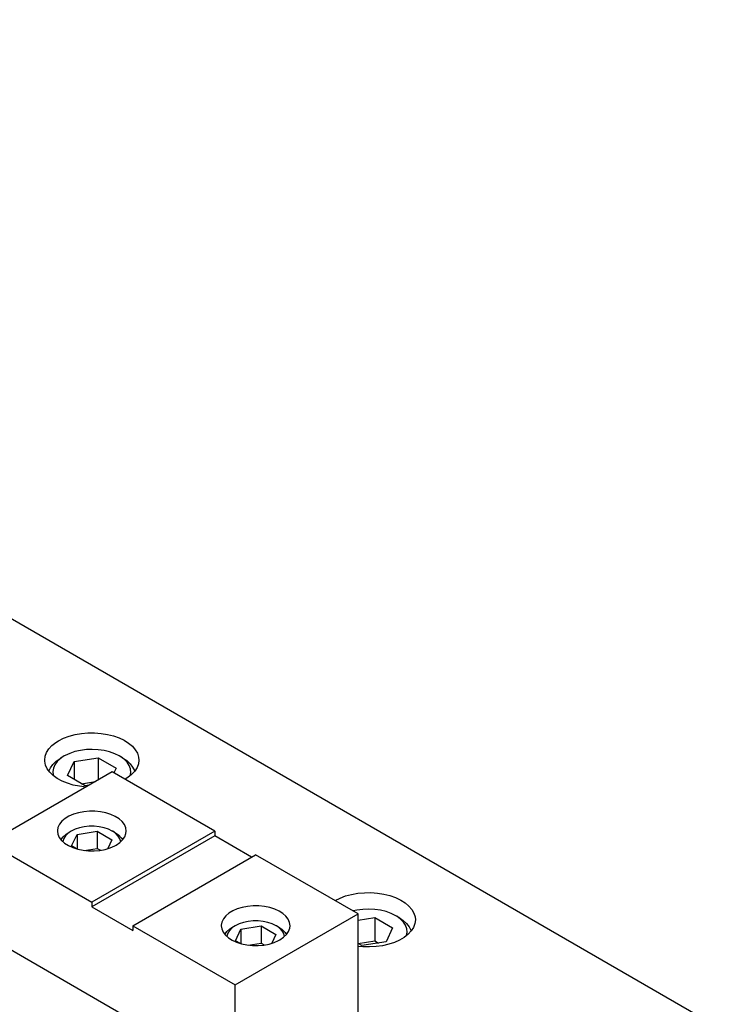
# Model space of a CAD drawing. Header units: inches. Extents: x 3 to 351, y 4 to 271.
# Tile 251 of 256: x 55.14 to 61.16, y 260.49 to 268.98. Entities that reach past the tile are written whole.
import ezdxf

# ---------------------------------------------------------------- set-up
doc = ezdxf.new("R2010")
doc.units = ezdxf.units.IN
doc.header["$LTSCALE"] = 0.5
doc.header["$MEASUREMENT"] = 0
doc.layers.add('DSS', color=7, linetype='Continuous')

msp = doc.modelspace()

# ---------------------------------------------------------------- linework, layer by layer
at = {"layer": 'DSS', "color": 254, "linetype": 'Continuous'}
for p, q in [((61.16, 260.2932), (46.1163, 268.9786)), ((55.6167, 262.8127), (55.6712, 262.8222)), ((55.6712, 262.8222), (55.7275, 262.8273)), ((55.7275, 262.8273), (55.7845, 262.8277)), ((55.7845, 262.8277), (55.841, 262.8235)), ((55.841, 262.8235), (55.8959, 262.8149)), ((55.4175, 262.7184), (55.4512, 262.745)), ((55.4512, 262.745), (55.4742, 262.7594)), ((55.4742, 262.7594), (55.5172, 262.781)), ((55.5172, 262.781), (55.565, 262.7988)), ((55.565, 262.7988), (55.6167, 262.8127)), ((55.8959, 262.8149), (55.9482, 262.8018)), ((55.9482, 262.8018), (55.9969, 262.7847)), ((55.9969, 262.7847), (56.0409, 262.7638)), ((56.0409, 262.7638), (56.0794, 262.7395)), ((56.0794, 262.7395), (56.1116, 262.7124)), ((55.3592, 262.6264), (55.3711, 262.6585)), ((55.3711, 262.6585), (55.3906, 262.6894)), ((55.3906, 262.6894), (55.4175, 262.7184)), ((56.1116, 262.7124), (56.137, 262.683)), ((56.137, 262.683), (56.155, 262.6518)), ((56.155, 262.6518), (56.1652, 262.6194)), ((55.3552, 262.5935), (55.3592, 262.6264)), ((55.3556, 262.5831), (55.3552, 262.5935)), ((55.3621, 262.5504), (55.3556, 262.5831)), ((56.1677, 262.5935), (56.1637, 262.5607)), ((56.1652, 262.6194), (56.1677, 262.5935)), ((55.3765, 262.5186), (55.3621, 262.5504)), ((55.3984, 262.4882), (55.3765, 262.5186)), ((55.4275, 262.4599), (55.3984, 262.4882)), ((56.1322, 262.4977), (56.1053, 262.4687)), ((56.1518, 262.5286), (56.1322, 262.4977)), ((56.1637, 262.5607), (56.1518, 262.5286)), ((55.4632, 262.4343), (55.4275, 262.4599)), ((55.5047, 262.4118), (55.4632, 262.4343)), ((55.5513, 262.3928), (55.5047, 262.4118)), ((56.0717, 262.4421), (56.0487, 262.4277)), ((56.1053, 262.4687), (56.0717, 262.4421)), ((55.602, 262.3778), (55.5513, 262.3928)), ((55.6558, 262.3671), (55.602, 262.3778)), ((55.7117, 262.3608), (55.6558, 262.3671)), ((57.8606, 261.3816), (57.9036, 261.4031)), ((57.9036, 261.4031), (57.9515, 261.421)), ((57.9515, 261.421), (58.0031, 261.4349)), ((58.0031, 261.4349), (58.0577, 261.4444)), ((58.0577, 261.4444), (58.114, 261.4494)), ((58.114, 261.4494), (58.1709, 261.4499)), ((58.1709, 261.4499), (58.2275, 261.4457)), ((58.2275, 261.4457), (58.2824, 261.437)), ((58.2824, 261.437), (58.3347, 261.424)), ((58.3347, 261.424), (58.3833, 261.4069)), ((58.3833, 261.4069), (58.4273, 261.386)), ((58.4273, 261.386), (58.4658, 261.3617)), ((58.4658, 261.3617), (58.4981, 261.3346)), ((58.4981, 261.3346), (58.5235, 261.3051)), ((58.5235, 261.3051), (58.5414, 261.2739)), ((58.5414, 261.2739), (58.5517, 261.2416)), ((58.5541, 261.2157), (58.5502, 261.1829)), ((58.5517, 261.2416), (58.5541, 261.2157)), ((58.5382, 261.1507), (58.5187, 261.1198)), ((58.5502, 261.1829), (58.5382, 261.1507)), ((58.4184, 261.0407), (58.3733, 261.0206)), ((58.4581, 261.0643), (58.4184, 261.0407)), ((58.4918, 261.0908), (58.4581, 261.0643)), ((58.5187, 261.1198), (58.4918, 261.0908)), ((58.1019, 260.9827), (58.0595, 260.9868)), ((58.1588, 260.9813), (58.1019, 260.9827)), ((58.2155, 260.9844), (58.1588, 260.9813)), ((58.2709, 260.9922), (58.2155, 260.9844)), ((58.3238, 261.0043), (58.2709, 260.9922)), ((58.3733, 261.0206), (58.3238, 261.0043))]:
    msp.add_line(p, q, dxfattribs=at)
at = {"layer": 'DSS', "color": 9, "linetype": 'Continuous'}
for p, q in [((58.6606, 258.8785), (51.7309, 262.8793)), ((55.9382, 262.4915), (54.8775, 261.8791)), ((56.8221, 261.9812), (55.9382, 262.4915)), ((55.6459, 262.1391), (55.6028, 262.1261)), ((55.6922, 262.1479), (55.6459, 262.1391)), ((55.7403, 262.1522), (55.6922, 262.1479)), ((55.789, 262.1519), (55.7403, 262.1522)), ((55.8369, 262.147), (55.789, 262.1519)), ((55.8828, 262.1376), (55.8369, 262.147)), ((55.5029, 262.0655), (55.4826, 262.04)), ((55.5303, 262.0888), (55.5029, 262.0655)), ((55.5639, 262.1091), (55.5303, 262.0888)), ((55.6028, 262.1261), (55.5639, 262.1091)), ((55.9255, 262.124), (55.8828, 262.1376)), ((55.9637, 262.1066), (55.9255, 262.124)), ((55.9965, 262.0858), (55.9637, 262.1066)), ((56.023, 262.0623), (55.9965, 262.0858)), ((56.0424, 262.0365), (56.023, 262.0623)), ((55.4646, 261.9849), (55.4645, 261.9812)), ((55.4645, 261.9812), (55.4685, 261.9532)), ((55.4697, 262.0129), (55.4646, 261.9849)), ((55.4826, 262.04), (55.4697, 262.0129)), ((56.8221, 261.9812), (55.7614, 261.3688)), ((56.0543, 262.0092), (56.0424, 262.0365)), ((56.0583, 261.9812), (56.0543, 262.0092)), ((56.0558, 261.9592), (56.0583, 261.9812)), ((56.8221, 261.9812), (56.8221, 261.9404)), ((55.4685, 261.9532), (55.4804, 261.9259)), ((55.4804, 261.9259), (55.4998, 261.9001)), ((55.4998, 261.9001), (55.5263, 261.8765)), ((56.8221, 261.9404), (55.7614, 261.328)), ((56.0028, 261.8814), (56.0278, 261.9056)), ((56.0278, 261.9056), (56.0457, 261.9317)), ((56.0457, 261.9317), (56.0558, 261.9592)), ((57.1403, 261.7567), (56.8221, 261.9404)), ((54.8775, 261.8791), (55.7614, 261.3688)), ((55.5263, 261.8765), (55.5591, 261.8558)), ((55.5591, 261.8558), (55.5973, 261.8383)), ((55.5973, 261.8383), (55.64, 261.8248)), ((55.64, 261.8248), (55.6859, 261.8154)), ((55.6859, 261.8154), (55.7339, 261.8105)), ((55.7339, 261.8105), (55.7825, 261.8102)), ((55.7825, 261.8102), (55.8307, 261.8145)), ((55.8307, 261.8145), (55.8769, 261.8233)), ((55.8769, 261.8233), (55.9201, 261.8363)), ((55.9201, 261.8363), (55.959, 261.8532)), ((55.959, 261.8532), (55.9713, 261.86)), ((55.9713, 261.86), (56.0028, 261.8814)), ((56.115, 261.1647), (57.1756, 261.7771)), ((58.0595, 261.2668), (57.1756, 261.7771)), ((55.7614, 261.3688), (55.7614, 261.328)), ((55.7614, 261.328), (56.115, 261.1239)), ((56.9781, 261.2926), (56.9445, 261.2723)), ((57.017, 261.3096), (56.9781, 261.2926)), ((57.0601, 261.3226), (57.017, 261.3096)), ((57.1064, 261.3314), (57.0601, 261.3226)), ((57.1545, 261.3357), (57.1064, 261.3314)), ((57.2032, 261.3354), (57.1545, 261.3357)), ((57.2511, 261.3305), (57.2032, 261.3354)), ((57.2971, 261.3211), (57.2511, 261.3305)), ((57.3397, 261.3075), (57.2971, 261.3211)), ((57.3779, 261.2901), (57.3397, 261.3075)), ((57.4107, 261.2694), (57.3779, 261.2901)), ((56.8968, 261.2235), (56.8839, 261.1964)), ((56.9172, 261.249), (56.8968, 261.2235)), ((56.9445, 261.2723), (56.9172, 261.249)), ((56.9988, 260.6544), (58.0595, 261.2668)), ((57.4372, 261.2458), (57.4107, 261.2694)), ((57.4566, 261.22), (57.4372, 261.2458)), ((57.4685, 261.1927), (57.4566, 261.22)), ((58.0595, 259.8379), (58.0595, 261.2668)), ((56.115, 261.1647), (56.9988, 260.6544)), ((56.115, 261.1647), (56.115, 261.1239)), ((56.8839, 261.1964), (56.8788, 261.1684)), ((56.8788, 261.1684), (56.8788, 261.1647)), ((56.8788, 261.1647), (56.8827, 261.1367)), ((56.8827, 261.1367), (56.8946, 261.1094)), ((57.4599, 261.1152), (57.47, 261.1427)), ((57.4725, 261.1647), (57.4685, 261.1927)), ((57.47, 261.1427), (57.4725, 261.1647)), ((56.8946, 261.1094), (56.914, 261.0836)), ((56.914, 261.0836), (56.9405, 261.06)), ((56.9405, 261.06), (56.9733, 261.0393)), ((56.9733, 261.0393), (57.0115, 261.0219)), ((57.3343, 261.0198), (57.3732, 261.0368)), ((57.3732, 261.0368), (57.3855, 261.0435)), ((57.3855, 261.0435), (57.417, 261.0649)), ((57.417, 261.0649), (57.442, 261.0891)), ((57.442, 261.0891), (57.4599, 261.1152)), ((57.0115, 261.0219), (57.0542, 261.0083)), ((57.0542, 261.0083), (57.1001, 260.9989)), ((57.1001, 260.9989), (57.1481, 260.994)), ((57.1481, 260.994), (57.1968, 260.9937)), ((57.1968, 260.9937), (57.2449, 260.998)), ((57.2449, 260.998), (57.2911, 261.0068)), ((57.2911, 261.0068), (57.3343, 261.0198)), ((56.9988, 259.8379), (56.9988, 260.6544))]:
    msp.add_line(p, q, dxfattribs=at)
at = {"layer": 'DSS', "color": 132, "linetype": 'Continuous'}
for p, q in [((55.5707, 262.6511), (55.5304, 262.6323)), ((55.6155, 262.6662), (55.5707, 262.6511)), ((55.6637, 262.6771), (55.6155, 262.6662)), ((55.7143, 262.6835), (55.6637, 262.6771)), ((55.766, 262.6854), (55.7143, 262.6835)), ((55.8176, 262.6827), (55.766, 262.6854)), ((55.8678, 262.6754), (55.8176, 262.6827)), ((55.9156, 262.6638), (55.8678, 262.6754)), ((55.9596, 262.6481), (55.9156, 262.6638)), ((55.4257, 262.5561), (55.4536, 262.5833)), ((55.4629, 262.5805), (55.4428, 262.5529)), ((55.4536, 262.5833), (55.4881, 262.6078)), ((55.4902, 262.6059), (55.4629, 262.5805)), ((55.4881, 262.6078), (55.4962, 262.6127)), ((55.5239, 262.6286), (55.4902, 262.6059)), ((55.5239, 262.6286), (55.4962, 262.6127)), ((55.5304, 262.6323), (55.5239, 262.6286)), ((55.5523, 262.4591), (55.6083, 262.5799)), ((55.6083, 262.5799), (55.8174, 262.6122)), ((55.6083, 262.5799), (55.6083, 262.4268)), ((55.8174, 262.6122), (55.9705, 262.5238)), ((55.8174, 262.6122), (55.8174, 262.4218)), ((55.999, 262.6286), (55.9596, 262.6481)), ((56.0266, 262.6127), (55.999, 262.6286)), ((56.0074, 262.6235), (55.999, 262.6286)), ((56.0397, 262.6001), (56.0074, 262.6235)), ((56.0266, 262.6127), (56.0624, 262.5888)), ((56.0653, 262.5741), (56.0397, 262.6001)), ((56.0624, 262.5888), (56.0917, 262.5621)), ((56.0837, 262.5462), (56.0653, 262.5741)), ((55.3918, 262.4962), (55.405, 262.5269)), ((55.405, 262.5269), (55.4257, 262.5561)), ((55.4302, 262.5239), (55.4255, 262.4941)), ((55.4255, 262.4941), (55.4288, 262.4643)), ((55.4428, 262.5529), (55.4302, 262.5239)), ((55.9705, 262.5238), (55.9519, 262.4836)), ((56.0945, 262.5169), (56.0837, 262.5462)), ((56.0917, 262.5621), (56.114, 262.5332)), ((56.0921, 262.4573), (56.0973, 262.4871)), ((56.0973, 262.4871), (56.0945, 262.5169)), ((56.114, 262.5332), (56.1289, 262.5028)), ((56.1289, 262.5028), (56.131, 262.4962)), ((55.4288, 262.4643), (55.4307, 262.4573)), ((55.7054, 262.3707), (55.5523, 262.4591)), ((55.6725, 262.3897), (55.7947, 262.4087)), ((55.7377, 262.3757), (55.7054, 262.3707)), ((55.5846, 261.9812), (55.5566, 261.9619)), ((55.5846, 261.9812), (55.5625, 261.9684)), ((55.618, 261.9974), (55.5846, 261.9812)), ((55.5846, 261.9812), (55.5846, 261.9812)), ((55.6558, 262.0099), (55.618, 261.9974)), ((55.6338, 261.9528), (55.8081, 261.9797)), ((55.6967, 262.0185), (55.6558, 262.0099)), ((55.7396, 262.0229), (55.6967, 262.0185)), ((55.7832, 262.0229), (55.7396, 262.0229)), ((55.8261, 262.0185), (55.7832, 262.0229)), ((55.8081, 261.9797), (55.9357, 261.9061)), ((55.8081, 261.9797), (55.8081, 261.8311)), ((55.8671, 262.0099), (55.8261, 262.0185)), ((55.9048, 261.9974), (55.8671, 262.0099)), ((55.9382, 261.9812), (55.9048, 261.9974)), ((55.9603, 261.9684), (55.9382, 261.9812)), ((55.9423, 261.9787), (55.9382, 261.9812)), ((55.9695, 261.9591), (55.9423, 261.9787)), ((55.495, 261.9056), (55.5139, 261.9307)), ((55.5124, 261.8917), (55.5119, 261.8883)), ((55.5199, 261.9165), (55.5124, 261.8917)), ((55.5139, 261.9307), (55.5398, 261.9536)), ((55.5348, 261.9401), (55.5199, 261.9165)), ((55.5566, 261.9619), (55.5348, 261.9401)), ((55.5398, 261.9536), (55.5625, 261.9684)), ((55.5871, 261.8522), (55.6338, 261.9528)), ((55.6338, 261.9528), (55.6338, 261.8264)), ((55.9357, 261.9061), (55.9002, 261.8297)), ((55.9603, 261.9684), (55.9909, 261.9475)), ((55.9904, 261.937), (55.9695, 261.9591)), ((56.0044, 261.9132), (55.9904, 261.937)), ((55.9909, 261.9475), (56.0149, 261.9239)), ((56.0109, 261.8883), (56.0044, 261.9132)), ((56.0149, 261.9239), (56.0279, 261.9056)), ((55.6297, 261.8276), (55.5871, 261.8522)), ((55.6967, 261.8139), (55.8081, 261.8311)), ((55.8081, 261.8311), (55.8357, 261.8152)), ((58.0502, 261.2992), (58.0158, 261.292)), ((58.1008, 261.3057), (58.0502, 261.2992)), ((58.1525, 261.3076), (58.1008, 261.3057)), ((58.2041, 261.3049), (58.1525, 261.3076)), ((58.2543, 261.2976), (58.2041, 261.3049)), ((58.3021, 261.286), (58.2543, 261.2976)), ((57.1538, 261.2064), (57.1109, 261.2021)), ((57.1974, 261.2064), (57.1538, 261.2064)), ((57.2403, 261.2021), (57.1974, 261.2064)), ((58.0595, 261.212), (58.2039, 261.2344)), ((58.2039, 261.2344), (58.357, 261.146)), ((58.2039, 261.2344), (58.2039, 261.0343)), ((58.3461, 261.2703), (58.3021, 261.286)), ((58.3855, 261.2508), (58.3461, 261.2703)), ((58.4131, 261.2349), (58.3855, 261.2508)), ((58.3939, 261.2457), (58.3855, 261.2508)), ((58.4262, 261.2223), (58.3939, 261.2457)), ((58.4131, 261.2349), (58.4488, 261.2109)), ((58.4518, 261.1963), (58.4262, 261.2223)), ((58.4488, 261.2109), (58.4782, 261.1843)), ((56.9281, 261.1142), (56.954, 261.1371)), ((56.949, 261.1236), (56.9341, 261.1)), ((56.9708, 261.1454), (56.949, 261.1236)), ((56.954, 261.1371), (56.9767, 261.1519)), ((56.9988, 261.1647), (56.9708, 261.1454)), ((56.9988, 261.1647), (56.9767, 261.1519)), ((56.9989, 261.1647), (56.9988, 261.1647)), ((57.0322, 261.1809), (56.9989, 261.1647)), ((57.0014, 261.0357), (57.048, 261.1363)), ((57.07, 261.1935), (57.0322, 261.1809)), ((57.048, 261.1363), (57.2223, 261.1633)), ((57.048, 261.1363), (57.048, 261.0099)), ((57.1109, 261.2021), (57.07, 261.1935)), ((57.2223, 261.1633), (57.3499, 261.0896)), ((57.2223, 261.1633), (57.2223, 261.0147)), ((57.2813, 261.1935), (57.2403, 261.2021)), ((57.319, 261.1809), (57.2813, 261.1935)), ((57.3524, 261.1647), (57.319, 261.1809)), ((57.3745, 261.1519), (57.3524, 261.1647)), ((57.3565, 261.1623), (57.3524, 261.1647)), ((57.3838, 261.1426), (57.3565, 261.1623)), ((57.3745, 261.1519), (57.4051, 261.131)), ((57.4046, 261.1205), (57.3838, 261.1426)), ((57.4186, 261.0967), (57.4046, 261.1205)), ((57.4051, 261.131), (57.4291, 261.1075)), ((58.357, 261.146), (58.301, 261.0253)), ((58.4702, 261.1684), (58.4518, 261.1963)), ((58.4809, 261.1391), (58.4702, 261.1684)), ((58.4782, 261.1843), (58.5005, 261.1554)), ((58.4838, 261.1092), (58.4809, 261.1391)), ((58.5005, 261.1554), (58.5153, 261.125)), ((58.5153, 261.125), (58.5175, 261.1184)), ((56.9092, 261.0891), (56.9281, 261.1142)), ((56.9266, 261.0752), (56.9261, 261.0718)), ((56.9341, 261.1), (56.9266, 261.0752)), ((57.044, 261.0111), (57.0014, 261.0357)), ((57.3499, 261.0896), (57.3144, 261.0132)), ((57.4251, 261.0718), (57.4186, 261.0967)), ((57.4291, 261.1075), (57.4421, 261.0891)), ((58.4786, 261.0795), (58.4838, 261.1092)), ((57.1109, 260.9974), (57.2223, 261.0147)), ((57.2223, 261.0147), (57.2499, 260.9988)), ((58.0595, 261.012), (58.2039, 261.0343)), ((58.0919, 260.9929), (58.0595, 261.0116)), ((58.301, 261.0253), (58.0919, 260.9929)), ((58.2039, 261.0343), (58.2369, 261.0153))]:
    msp.add_line(p, q, dxfattribs=at)

doc.saveas('drawing.dxf')
